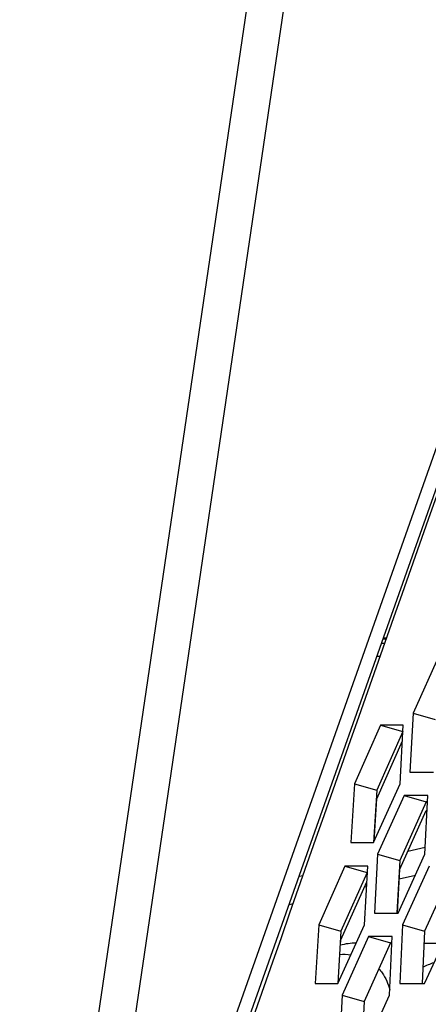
# Model space of a CAD drawing. Header units: millimetres. Extents: x 0 to 420, y 0 to 297.
# Tile 21 of 256: x 86.39 to 88.07, y 86.95 to 91. Entities that reach past the tile are written whole.
import ezdxf

# ---------------------------------------------------------------- set-up
doc = ezdxf.new("R2010")
doc.units = ezdxf.units.MM
doc.header["$LTSCALE"] = 23.1
doc.layers.get('0').update_dxf_attribs({"linetype": 'CONTINUOUS'})
doc.layers.add('02___PRT_ALL_AXES', color=7, linetype='CONTINUOUS')
doc.layers.add('DIM_PILOTEES', color=7, linetype='CONTINUOUS')
doc.styles.add('TEXTSTYLE_5', font='txt', dxfattribs={"width": 1.142857})
doc.dimstyles.new('DIMSTYLE_4', dxfattribs={"dimtxt": 2.5, "dimasz": 0.1875, "dimexe": 0.125, "dimexo": 0.0625, "dimgap": 1.25, "dimtad": 0, "dimtih": 1, "dimtoh": 1, "dimdsep": 46, "dimtxsty": 'TEXTSTYLE_5', "dimblk": '_FILLED', "dimblk1": '_FILLED', "dimblk2": '_FILLED', "dimcen": 0.09, "dimazin": 2, "dimtfac": 1, "dimtofl": 0, "dimtmove": 0, "dimatfit": 3, "dimldrblk": '_FILLED', "dimfxl": 1, "dimtolj": 1, "dimarcsym": 0})

# ---------------------------------------------------------------- blocks, each defined once
blk = doc.blocks.new('_FILLED')
at = {"color": 0, "linetype": 'BYBLOCK'}
blk.add_solid([(0, 0), (-1, 0.167), (-1, -0.167)], dxfattribs=at)
blk = doc.blocks.new('*D9')
at = {"layer": 'DIM_PILOTEES', "color": 2, "linetype": 'CONTINUOUS'}
for p, q in [((67.0415, 106.0416), (64.0594, 106.0416)), ((64.1844, 106.0416), (64.1844, 83.7884)), ((124.0627, 106.0416), (67.0415, 106.0416)), ((64.1844, 53.2465), (64.1844, 78.7884)), ((67.0415, 53.2465), (64.0594, 53.2465)), ((101.3091, 53.2465), (67.0415, 53.2465))]:
    blk.add_line(p, q, dxfattribs=at)
at = {"layer": 'DIM_PILOTEES', "color": 2, "linetype": 'CONTINUOUS', "xscale": 0.1875, "yscale": 0.1875, "zscale": 0.1875}
for p, rotation in [((64.1844, 106.0416), 90), ((64.1844, 53.2465), 270)]:
    blk.add_blockref('_FILLED', p, dxfattribs=dict(at, rotation=rotation))
at = {"layer": 'DIM_PILOTEES', "color": 2, "linetype": 'CONTINUOUS', "insert": (64.1844, 82.5384), "char_height": 2.5, "width": 8.571429, "attachment_point": 2, "line_spacing_factor": 0.9, "style": 'TEXTSTYLE_5'}
blk.add_mtext('{\\ftxt;\\W0.0001;\\H0.0001;\\~}{\\ftxt;\\W2.2857142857;\\H2.5; }{\\ftxt;\\W0.0001;\\H0.0001;\\~}', dxfattribs=at)

msp = doc.modelspace()

# ---------------------------------------------------------------- linework, layer by layer
at = {"color": 7, "linetype": 'CONTINUOUS'}
for p, q in [((88.6921, 99.3005), (86.5717, 84.905)), ((88.5315, 99.2474), (86.3925, 84.7152)), ((86.5717, 84.905), (91.1597, 97.886)), ((87.8855, 88.457), (87.8982, 88.457)), ((87.8918, 88.4388), (87.879, 88.4387)), ((87.8729, 88.3852), (87.8601, 88.3851)), ((88.0096, 88.1512), (88.1006, 88.1253)), ((87.967, 88.077), (87.8599, 87.8355)), ((87.8757, 88.1029), (87.967, 88.077)), ((87.8599, 87.7997), (87.9653, 88.0375)), ((87.7685, 87.8614), (87.8599, 87.8355)), ((87.8599, 87.8355), (87.8463, 87.62)), ((87.8487, 87.6237), (87.8599, 87.7997)), ((87.9721, 87.8131), (88.063, 87.7872)), ((88.063, 87.7872), (87.9543, 87.5457)), ((88.068, 87.7872), (88.063, 87.7872)), ((87.9543, 87.5099), (88.063, 87.7514)), ((88.063, 87.7514), (88.0662, 87.7514)), ((87.9879, 87.5846), (88.0592, 87.6011)), ((87.8633, 87.5716), (87.9543, 87.5457)), ((87.7289, 87.5233), (87.8202, 87.4974)), ((87.9543, 87.5457), (87.9426, 87.3304)), ((87.9445, 87.3303), (87.9543, 87.5099)), ((87.5406, 87.4813), (87.5564, 87.4849)), ((87.8202, 87.4974), (87.7129, 87.256)), ((87.8212, 87.4974), (87.8202, 87.4974)), ((87.9521, 87.4704), (88.0187, 87.4858)), ((88.166, 87.4974), (88.0558, 87.256)), ((87.7129, 87.2201), (87.819, 87.459)), ((87.8094, 87.4374), (87.8179, 87.4394)), ((87.4999, 87.3659), (87.516, 87.3696)), ((87.6215, 87.2818), (87.7129, 87.256)), ((87.9653, 87.2818), (88.0558, 87.256)), ((87.7129, 87.256), (87.6995, 87.0404)), ((87.826, 87.2335), (87.9169, 87.2077)), ((88.0558, 87.256), (88.046, 87.0408)), ((87.7115, 87.1977), (87.7129, 87.2201)), ((87.9169, 87.2077), (87.808, 86.9662)), ((87.9223, 87.2077), (87.9169, 87.2077)), ((87.7171, 86.9921), (87.808, 86.9662)), ((87.808, 86.9662), (87.7965, 86.7509))]:
    msp.add_line(p, q, dxfattribs=at)
at = {"color": 3, "linetype": 'CONTINUOUS'}
for p, q in [((86.6317, 84.9097), (91.2046, 97.8477)), ((87.8873, 88.4621), (87.9, 88.4621)), ((88.1182, 88.3927), (88.0096, 88.1512)), ((88.0096, 88.1512), (87.9964, 87.9097)), ((87.8757, 88.1029), (87.7685, 87.8614)), ((87.969, 88.1029), (87.8757, 88.1029)), ((87.9555, 87.8614), (87.969, 88.1029)), ((87.9964, 87.9097), (88.0935, 87.9097)), ((87.7685, 87.8614), (87.7534, 87.6199)), ((87.847, 87.6199), (87.9555, 87.8614)), ((87.9721, 87.8131), (87.8633, 87.5716)), ((88.0692, 87.8131), (87.9721, 87.8131)), ((88.0579, 87.5716), (88.0692, 87.8131)), ((87.7534, 87.6199), (87.847, 87.6199)), ((87.8633, 87.5716), (87.8504, 87.3301)), ((87.9478, 87.3301), (88.0579, 87.5716)), ((87.7289, 87.5233), (87.6215, 87.2818)), ((87.8226, 87.5233), (87.7289, 87.5233)), ((87.8093, 87.2818), (87.8226, 87.5233)), ((88.0756, 87.5233), (87.9653, 87.2818)), ((87.8504, 87.3301), (87.9478, 87.3301)), ((87.6215, 87.2818), (87.6066, 87.0404)), ((87.7006, 87.0404), (87.8093, 87.2818)), ((87.9653, 87.2818), (87.9545, 87.0404)), ((88.0556, 87.0404), (88.1673, 87.2818)), ((87.826, 87.2335), (87.7171, 86.9921)), ((87.9235, 87.2335), (87.826, 87.2335)), ((87.9124, 86.9921), (87.9235, 87.2335)), ((87.6066, 87.0404), (87.7006, 87.0404)), ((87.9545, 87.0404), (88.0556, 87.0404)), ((87.7171, 86.9921), (87.7043, 86.7506)), ((87.8021, 86.7506), (87.9124, 86.9921))]:
    msp.add_line(p, q, dxfattribs=at)
msp.add_arc((1427.0327, -382.661), 1419.5894, 160.2161403, 160.7697502, dxfattribs=at)
at = {"color": 7, "linetype": 'CONTINUOUS'}
msp.add_arc((87.7234, 86.9204), 0.2391, 82.7937, 93.9672, dxfattribs=at)
msp.add_open_spline([(88.0489, 87.108), (88.064, 87.1153), (88.0796, 87.1215), (88.0954, 87.1269)], degree=3, dxfattribs=at)
msp.add_open_spline([(87.8686, 87.1007), (87.8734, 87.0954), (87.8939, 87.0701), (87.9073, 87.0392), (87.9135, 87.0144)], degree=3, knots=[0, 0, 0, 0, 0.218384, 1, 1, 1, 1], dxfattribs=at)
at = {"layer": '02___PRT_ALL_AXES', "color": 7, "linetype": 'CONTINUOUS'}
for p, q in [((87.9169, 87.2066), (87.9222, 87.2066)), ((88.0535, 87.2066), (88.1324, 87.2066))]:
    msp.add_line(p, q, dxfattribs=at)
msp.add_arc((87.7762, 86.9566), 0.25, 90.193, 105.5779, dxfattribs=at)

# ---------------------------------------------------------------- dimensions: what is measured, and where the dimension line sits
at = {"layer": 'DIM_PILOTEES', "color": 2, "linetype": 'CONTINUOUS'}
dim = msp.add_linear_dim(base=(64.1844, 53.2465), p1=(124.1252, 106.0416), p2=(101.3716, 53.2465), angle=270, text='{\\ftxt;\\W0.0001;\\H0.0001;\\~}{\\ftxt;\\W2.2857142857;\\H2.5; }{\\ftxt;\\W0.0001;\\H0.0001;\\~}', dimstyle='DIMSTYLE_4', dxfattribs=at)
dim.commit()
dim.dimension.update_dxf_attribs({"geometry": '*D9', "text_midpoint": (61.3273, 80.0384), "dimtype": 160})

doc.saveas('drawing.dxf')
